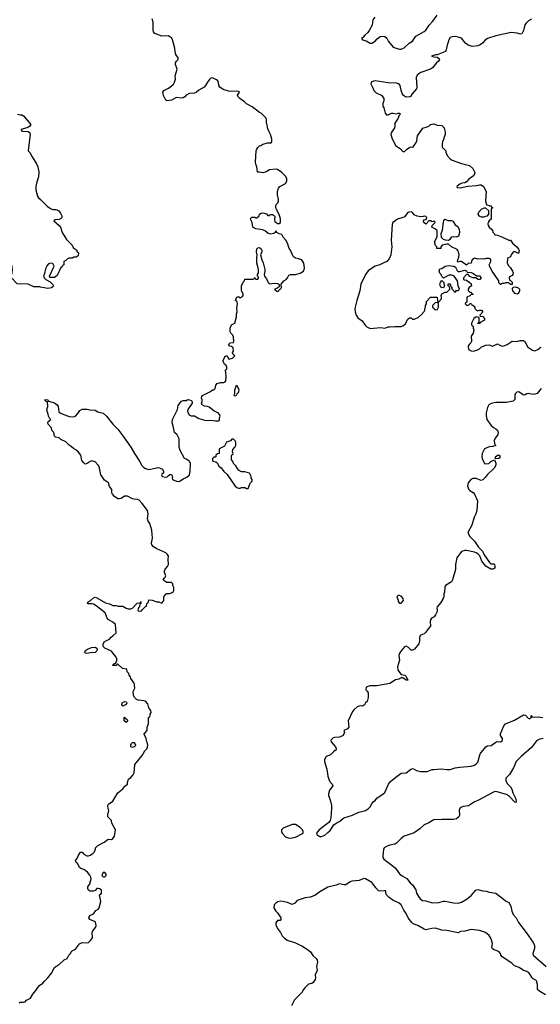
# Model space of a CAD drawing. Header units: inches. Extents: x 2473073 to 2657680, y 705365 to 849016.
# Tile 25 of 151: x 2529744 to 2536137, y 750927 to 763019. Entities that reach past the tile are written whole.
import ezdxf

# ---------------------------------------------------------------- set-up
doc = ezdxf.new("R2010")
doc.units = ezdxf.units.IN
doc.header["$MEASUREMENT"] = 0
for name, color, linetype in [('C5725', 7, 'Continuous'), ('C5726', 7, 'Continuous'), ('C5735', 7, 'Continuous'), ('C5736', 7, 'Continuous')]:
    doc.layers.add(name, color=color, linetype=linetype)

msp = doc.modelspace()

# ---------------------------------------------------------------- linework, layer by layer
at = {"layer": 'C5725', "color": 5}
for points, elevation in [([(2530000, 759736), (2529990, 759738), (2529920, 759740), (2529848, 759772), (2529713, 759773), (2529642, 759850), (2529642, 759890), (2529652, 759908), (2529658, 759950), (2529652, 759970), (2529653, 760000)], 60), ([(2529737, 750943), (2529750, 750955), (2529790, 750951), (2529810, 750956), (2529830, 750976), (2529877, 751003), (2529904, 751050), (2529944, 751096), (2529966, 751134), (2529990, 751161), (2530000, 751167)], 40)]:
    msp.add_lwpolyline(points, dxfattribs=dict(at, elevation=elevation))
at = {"layer": 'C5726', "color": 5, "elevation": 60}
msp.add_lwpolyline([(2529718, 761858), (2529749, 761849), (2529770, 761849), (2529790, 761839), (2529883, 761730), (2529869, 761710), (2529844, 761696), (2529761, 761670), (2529763, 761663), (2529778, 761650), (2529850, 761646), (2529870, 761630), (2529874, 761614), (2529849, 761410), (2529870, 761388), (2529896, 761336), (2529949, 761249), (2529966, 761210), (2529979, 761150), (2529974, 761090), (2529949, 761011), (2529944, 760970), (2529944, 760930), (2529964, 760850), (2529975, 760830), (2530000, 760810)], dxfattribs=at)
at = {"layer": 'C5735', "color": 5}
for points, elevation in [([(2530080, 760000), (2530062, 759958), (2530050, 759902), (2530038, 759870), (2530046, 759850), (2530066, 759830), (2530120, 759800), (2530150, 759766), (2530158, 759750), (2530156, 759744), (2530136, 759724), (2530090, 759718), (2530000, 759736)], 60), ([(2530000, 751167), (2530030, 751185), (2530049, 751211), (2530089, 751251), (2530134, 751310), (2530170, 751378), (2530187, 751393), (2530227, 751413), (2530290, 751471), (2530329, 751491), (2530348, 751530), (2530369, 751551), (2530378, 751570), (2530390, 751582), (2530430, 751602), (2530478, 751670), (2530510, 751685), (2530570, 751681), (2530590, 751686), (2530615, 751710), (2530637, 751743), (2530635, 751810), (2530644, 751830), (2530674, 751870), (2530682, 751890), (2530680, 751920), (2530675, 751935), (2530663, 751943), (2530607, 751967), (2530593, 751990), (2530604, 752016), (2530650, 752038), (2530681, 752079), (2530710, 752096), (2530721, 752110), (2530741, 752190), (2530726, 752270), (2530742, 752278), (2530747, 752293), (2530747, 752327), (2530730, 752346), (2530710, 752348), (2530693, 752347), (2530670, 752326), (2530650, 752318), (2530610, 752318), (2530589, 752329), (2530582, 752350), (2530582, 752370), (2530608, 752410), (2530608, 752430), (2530616, 752444), (2530622, 752470), (2530618, 752490), (2530606, 752514), (2530578, 752550), (2530530, 752582), (2530495, 752595), (2530483, 752603), (2530454, 752654), (2530438, 752670), (2530429, 752691), (2530456, 752724), (2530462, 752750), (2530490, 752794), (2530510, 752794), (2530531, 752771), (2530570, 752751), (2530590, 752751), (2530610, 752758), (2530642, 752778), (2530662, 752798), (2530675, 752830), (2530675, 752850), (2530703, 752877), (2530782, 752918), (2530830, 752954), (2530870, 752952), (2530890, 752962), (2530908, 752990), (2530919, 753070), (2530875, 753150), (2530870, 753186), (2530828, 753230), (2530827, 753267), (2530836, 753284), (2530838, 753310), (2530829, 753329), (2530825, 753370), (2530834, 753386), (2530890, 753422), (2530950, 753522), (2531010, 753572), (2531034, 753606), (2531069, 753630), (2531069, 753650), (2531082, 753690), (2531109, 753711), (2531136, 753744), (2531149, 753770), (2531158, 753870), (2531250, 753982), (2531280, 754040), (2531308, 754070), (2531319, 754110), (2531310, 754146), (2531301, 754161), (2531296, 754196), (2531268, 754250), (2531282, 754258), (2531308, 754290), (2531309, 754331), (2531326, 754370), (2531326, 754450), (2531342, 754458), (2531347, 754473), (2531348, 754490), (2531358, 754510), (2531356, 754536), (2531330, 754566), (2531317, 754617), (2531290, 754649), (2531270, 754655), (2531200, 754660), (2531174, 754674), (2531154, 754694), (2531142, 754722), (2531139, 754770), (2531158, 754810), (2531155, 754850), (2531149, 754870), (2531108, 754930), (2531106, 754950), (2531088, 754968), (2531086, 754990), (2531066, 755010), (2531062, 755042), (2531006, 755050), (2530950, 755106), (2530938, 755102), (2530932, 755088), (2530890, 755086), (2530890, 755094), (2530902, 755098), (2530910, 755114), (2530922, 755118), (2530936, 755144), (2530938, 755170), (2530928, 755190), (2530870, 755262), (2530790, 755299), (2530775, 755315), (2530769, 755330), (2530769, 755350), (2530783, 755377), (2530810, 755396), (2530848, 755410), (2530866, 755434), (2530890, 755451), (2530929, 755490), (2530922, 755590), (2530890, 755619), (2530832, 755652), (2530819, 755670), (2530793, 755733), (2530682, 755822), (2530650, 755839), (2530630, 755844), (2530590, 755844), (2530578, 755850), (2530586, 755870), (2530615, 755885), (2530650, 755918), (2530670, 755926), (2530690, 755919), (2530798, 755858), (2530846, 755846), (2530890, 755823), (2530930, 755825), (2530950, 755818), (2531010, 755816), (2531051, 755791), (2531076, 755784), (2531110, 755782), (2531128, 755792), (2531187, 755853), (2531222, 755858), (2531230, 755874), (2531234, 755870), (2531234, 755850), (2531218, 755842), (2531214, 755810), (2531204, 755796), (2531194, 755770), (2531198, 755758), (2531230, 755754), (2531242, 755758), (2531247, 755773), (2531290, 755814), (2531302, 755818), (2531306, 755850), (2531322, 755858), (2531330, 755894), (2531370, 755892), (2531384, 755884), (2531430, 755871), (2531451, 755871), (2531490, 755854), (2531516, 755884), (2531515, 755930), (2531538, 755962), (2531550, 755971), (2531590, 755972), (2531616, 755984), (2531630, 755994), (2531638, 756010), (2531636, 756044), (2531626, 756070), (2531626, 756090), (2531607, 756107), (2531550, 756108), (2531530, 756118), (2531518, 756130), (2531508, 756150), (2531530, 756174), (2531538, 756190), (2531522, 756230), (2531522, 756250), (2531529, 756270), (2531558, 756302), (2531573, 756327), (2531569, 756390), (2531572, 756430), (2531561, 756450), (2531539, 756470), (2531430, 756521), (2531387, 756547), (2531366, 756570), (2531363, 756590), (2531375, 756650), (2531369, 756750), (2531342, 756830), (2531322, 756862), (2531314, 756890), (2531321, 756950), (2531312, 756990), (2531250, 757077), (2531210, 757117), (2531190, 757125), (2531150, 757129), (2531130, 757136), (2531070, 757167), (2531030, 757169), (2530990, 757139), (2530970, 757134), (2530950, 757135), (2530910, 757162), (2530882, 757190), (2530875, 757210), (2530875, 757250), (2530846, 757286), (2530834, 757330), (2530784, 757364), (2530762, 757402), (2530739, 757430), (2530722, 757530), (2530710, 757548), (2530670, 757588), (2530630, 757602), (2530610, 757595), (2530571, 757569), (2530550, 757562), (2530545, 757565), (2530530, 757575), (2530507, 757607), (2530495, 757670), (2530467, 757707), (2530435, 757735), (2530409, 757750), (2530378, 757778), (2530350, 757795), (2530310, 757834), (2530250, 757865), (2530230, 757882), (2530186, 757890), (2530170, 757906), (2530162, 757950), (2530145, 757970), (2530129, 758009), (2530095, 758050), (2530089, 758070), (2530096, 758084), (2530126, 758110), (2530110, 758126), (2530098, 758150), (2530095, 758175), (2530082, 758210), (2530079, 758230), (2530089, 758270), (2530086, 758326), (2530066, 758330), (2530062, 758342), (2530048, 758350), (2530070, 758354), (2530090, 758351), (2530094, 758334), (2530106, 758334), (2530125, 758325), (2530170, 758313), (2530190, 758302), (2530204, 758290), (2530216, 758270), (2530225, 758205), (2530247, 758187), (2530350, 758147), (2530410, 758143), (2530430, 758151), (2530459, 758181), (2530481, 758219), (2530510, 758235), (2530574, 758234), (2530607, 758227), (2530670, 758223), (2530705, 758205), (2530770, 758186), (2530812, 758150), (2530890, 758050), (2530948, 757990), (2531010, 757910), (2531110, 757770), (2531153, 757693), (2531217, 757597), (2531245, 757545), (2531270, 757521), (2531290, 757506), (2531330, 757496), (2531450, 757518), (2531470, 757512), (2531497, 757497), (2531511, 757471), (2531511, 757449), (2531490, 757438), (2531485, 757430), (2531494, 757410), (2531538, 757402), (2531554, 757406), (2531570, 757422), (2531590, 757432), (2531610, 757432), (2531622, 757410), (2531618, 757390), (2531622, 757370), (2531670, 757351), (2531690, 757348), (2531710, 757351), (2531750, 757381), (2531798, 757402), (2531829, 757430), (2531838, 757470), (2531842, 757570), (2531835, 757590), (2531822, 757602), (2531790, 757622), (2531768, 757630), (2531714, 757730), (2531704, 757770), (2531701, 757870), (2531680, 757920), (2531645, 757950), (2531635, 758010), (2531617, 758070), (2531621, 758110), (2531682, 758230), (2531690, 758282), (2531710, 758311), (2531730, 758332), (2531750, 758342), (2531790, 758342), (2531810, 758354), (2531830, 758352), (2531850, 758342), (2531862, 758330), (2531862, 758310), (2531811, 758230), (2531806, 758210), (2531817, 758177), (2531830, 758162), (2531850, 758152), (2531892, 758152), (2531943, 758123), (2532030, 758097), (2532090, 758101), (2532150, 758092), (2532190, 758094), (2532198, 758102), (2532198, 758130), (2532206, 758150), (2532198, 758170), (2532185, 758185), (2532130, 758217), (2532070, 758261), (2532050, 758269), (2532013, 758273), (2531986, 758290), (2531978, 758310), (2531986, 758330), (2531986, 758350), (2531978, 758370), (2531982, 758390), (2531990, 758402), (2532089, 758451), (2532110, 758472), (2532130, 758474), (2532146, 758490), (2532155, 758530), (2532170, 758552), (2532210, 758562), (2532250, 758562), (2532266, 758570), (2532276, 758584), (2532278, 758630), (2532274, 758694), (2532269, 758710), (2532287, 758733), (2532288, 758750), (2532278, 758770), (2532258, 758790), (2532238, 758830), (2532270, 758892), (2532294, 758890), (2532310, 758854), (2532330, 758854), (2532356, 758864), (2532386, 758890), (2532367, 758907), (2532358, 758930), (2532368, 758950), (2532366, 758990), (2532347, 759007), (2532326, 759010), (2532309, 759030), (2532328, 759052), (2532370, 759054), (2532375, 759070), (2532370, 759126), (2532363, 759143), (2532338, 759170), (2532330, 759186), (2532328, 759230), (2532346, 759270), (2532386, 759290), (2532406, 759370), (2532407, 759407), (2532414, 759430), (2532409, 759470), (2532417, 759530), (2532413, 759553), (2532395, 759570), (2532410, 759612), (2532430, 759618), (2532450, 759602), (2532480, 759620), (2532488, 759630), (2532488, 759650), (2532467, 759693), (2532468, 759750), (2532490, 759794), (2532507, 759813), (2532510, 759834), (2532610, 759834), (2532622, 759838), (2532630, 759854), (2532638, 759838), (2532650, 759834), (2532670, 759834), (2532676, 759844), (2532676, 759856), (2532666, 759870), (2532666, 759890), (2532675, 759910), (2532675, 759945), (2532668, 759988), (2532665, 760000)], 40), ([(2530276, 760000), (2530266, 759990), (2530262, 759978), (2530250, 759974), (2530204, 759876), (2530170, 759851), (2530113, 759853), (2530111, 759870), (2530167, 759990), (2530163, 760000)], 60), ([(2532741, 760000), (2532753, 759953), (2532753, 759927), (2532746, 759890), (2532751, 759871), (2532776, 759836), (2532796, 759790), (2532810, 759776), (2532870, 759785), (2532910, 759779), (2532925, 759770), (2532934, 759750), (2532925, 759735), (2532901, 759719), (2532874, 759710), (2532904, 759684), (2532910, 759682), (2532926, 759690), (2532935, 759705), (2532950, 759714), (2532958, 759730), (2532955, 759770), (2532988, 759812), (2533015, 759830), (2533035, 759850), (2533050, 759882), (2533070, 759891), (2533130, 759891), (2533190, 759906), (2533229, 759930), (2533239, 759950), (2533242, 759970), (2533238, 760000)], 40), ([(2534137, 760000), (2534110, 759992), (2534090, 759981), (2534025, 759935), (2533990, 759890), (2533933, 759770), (2533923, 759690), (2533883, 759570), (2533861, 759470), (2533862, 759430), (2533875, 759390), (2533897, 759357), (2533950, 759322), (2533987, 759267), (2534007, 759247), (2534048, 759228), (2534177, 759237), (2534230, 759231), (2534270, 759245), (2534290, 759245), (2534309, 759251), (2534330, 759246), (2534350, 759251), (2534430, 759251), (2534450, 759258), (2534479, 759281), (2534510, 759342), (2534530, 759358), (2534550, 759358), (2534570, 759342), (2534590, 759342), (2534638, 759362), (2534680, 759400), (2534710, 759434), (2534718, 759450), (2534718, 759470), (2534728, 759490), (2534728, 759510), (2534738, 759530), (2534740, 759560), (2534787, 759613), (2534872, 759612), (2534874, 759570), (2534878, 759558), (2534890, 759554), (2534926, 759590), (2534926, 759610), (2534918, 759630), (2534929, 759651), (2534970, 759674), (2534990, 759674), (2535026, 759710), (2535022, 759742), (2535006, 759750), (2535006, 759770), (2535010, 759774), (2535030, 759774), (2535038, 759738), (2535050, 759734), (2535053, 759713), (2535074, 759690), (2535078, 759678), (2535090, 759674), (2535108, 759692), (2535127, 759693), (2535146, 759710), (2535129, 759749), (2535122, 759810), (2535078, 759870), (2535050, 759882), (2535020, 759880), (2535004, 759876), (2534950, 759846), (2534930, 759866), (2534918, 759890), (2534905, 759905), (2534895, 759930), (2534902, 759958), (2534930, 759965), (2534970, 759991), (2535010, 759999), (2535074, 759990), (2535098, 759978), (2535117, 759937), (2535130, 759925), (2535150, 759925), (2535210, 759942), (2535220, 759940), (2535233, 759933), (2535238, 759918), (2535287, 759913), (2535310, 759905), (2535353, 759873), (2535392, 759872), (2535412, 759850), (2535394, 759830), (2535370, 759828), (2535347, 759847), (2535309, 759849), (2535274, 759866), (2535250, 759888), (2535230, 759888), (2535194, 759850), (2535194, 759830), (2535204, 759824), (2535230, 759818), (2535261, 759801), (2535290, 759774), (2535292, 759750), (2535262, 759730), (2535252, 759710), (2535253, 759693), (2535270, 759674), (2535290, 759674), (2535298, 759658), (2535314, 759650), (2535310, 759646), (2535290, 759646), (2535270, 759626), (2535234, 759610), (2535234, 759550), (2535218, 759542), (2535214, 759530), (2535230, 759514), (2535250, 759514), (2535262, 759518), (2535270, 759534), (2535290, 759534), (2535298, 759518), (2535310, 759514), (2535333, 759493), (2535334, 759470), (2535354, 759450), (2535370, 759442), (2535390, 759452), (2535414, 759450), (2535432, 759430), (2535394, 759390), (2535398, 759378), (2535430, 759374), (2535454, 759350), (2535451, 759329), (2535398, 759302), (2535390, 759286), (2535370, 759286), (2535366, 759290), (2535382, 759298), (2535386, 759310), (2535386, 759350), (2535382, 759362), (2535350, 759368), (2535322, 759350), (2535294, 759290), (2535294, 759270), (2535314, 759250), (2535314, 759230), (2535322, 759210), (2535311, 759169), (2535287, 759133), (2535291, 759069), (2535286, 759050), (2535265, 759030), (2535252, 759010), (2535254, 758970), (2535290, 758951), (2535313, 758947), (2535360, 758960), (2535390, 758978), (2535417, 759003), (2535470, 759023), (2535510, 759026), (2535550, 759011), (2535610, 759038), (2535640, 759020), (2535670, 759011), (2535702, 759018), (2535729, 759031), (2535790, 759071), (2535850, 759065), (2535890, 759079), (2535930, 759081), (2535950, 759062), (2535980, 759000), (2536040, 758960), (2536070, 758951), (2536108, 758970), (2536130, 758991), (2536150, 758998)], 40), ([(2535747, 760000), (2535752, 759990), (2535771, 759971), (2535798, 759930), (2535805, 759910), (2535802, 759890), (2535790, 759878), (2535758, 759862), (2535754, 759850), (2535758, 759818), (2535770, 759814), (2535790, 759794), (2535793, 759767), (2535770, 759766), (2535750, 759786), (2535730, 759788), (2535713, 759787), (2535690, 759778), (2535670, 759778), (2535648, 759768), (2535630, 759786), (2535628, 759810), (2535548, 759930), (2535515, 759990), (2535512, 760000)], 40), ([(2536150, 758488), (2536098, 758430), (2536070, 758419), (2536050, 758417), (2535990, 758428), (2535970, 758424), (2535950, 758412), (2535930, 758409), (2535873, 758450), (2535850, 758446), (2535833, 758430), (2535826, 758414), (2535824, 758356), (2535806, 758334), (2535723, 758317), (2535590, 758319), (2535535, 758305), (2535504, 758290), (2535490, 758258), (2535471, 758190), (2535472, 758152), (2535482, 758110), (2535535, 758035), (2535562, 758010), (2535590, 757996), (2535610, 757978), (2535618, 757942), (2535614, 757926), (2535578, 757870), (2535572, 757850), (2535573, 757813), (2535578, 757798), (2535592, 757790), (2535550, 757778), (2535510, 757775), (2535454, 757750), (2535422, 757690), (2535418, 757650), (2535422, 757630), (2535454, 757570), (2535470, 757565), (2535506, 757570), (2535530, 757592), (2535574, 757614), (2535591, 757571), (2535591, 757550), (2535571, 757510), (2535486, 757430), (2535462, 757398), (2535430, 757368), (2535410, 757358), (2535350, 757384), (2535310, 757385), (2535286, 757370), (2535251, 757330), (2535245, 757290), (2535261, 757250), (2535270, 757238), (2535311, 757211), (2535331, 757191), (2535365, 757110), (2535356, 756990), (2535346, 756950), (2535327, 756910), (2535296, 756810), (2535252, 756730), (2535251, 756710), (2535271, 756670), (2535330, 756615), (2535380, 756540), (2535428, 756490), (2535448, 756448), (2535513, 756353), (2535530, 756338), (2535570, 756335), (2535576, 756330), (2535581, 756310), (2535578, 756290), (2535570, 756278), (2535554, 756270), (2535530, 756269), (2535470, 756309), (2535419, 756370), (2535394, 756434), (2535375, 756455), (2535350, 756470), (2535330, 756478), (2535230, 756501), (2535210, 756501), (2535170, 756489), (2535114, 756410), (2535094, 756330), (2535094, 756266), (2535059, 756141), (2535045, 756115), (2534972, 756070), (2534965, 756050), (2534962, 755990), (2534953, 755967), (2534952, 755932), (2534945, 755910), (2534917, 755863), (2534871, 755810), (2534865, 755790), (2534871, 755771), (2534871, 755750), (2534851, 755710), (2534833, 755687), (2534802, 755670), (2534791, 755650), (2534785, 755630), (2534791, 755570), (2534760, 755540), (2534730, 755498), (2534710, 755478), (2534670, 755462), (2534664, 755456), (2534656, 755430), (2534655, 755390), (2534645, 755355), (2534591, 755289), (2534570, 755278), (2534550, 755278), (2534518, 755310), (2534490, 755324), (2534470, 755315), (2534430, 755269), (2534404, 755230), (2534400, 755210), (2534407, 755153), (2534384, 755070), (2534388, 755030), (2534430, 754978), (2534450, 754971), (2534472, 754970), (2534491, 754951), (2534510, 754908), (2534490, 754909), (2534450, 754938), (2534430, 754935), (2534400, 754920), (2534358, 754910), (2534290, 754867), (2534130, 754836), (2534043, 754837), (2533998, 754822), (2533994, 754790), (2534012, 754772), (2534022, 754750), (2534025, 754730), (2534024, 754696), (2534010, 754646), (2533992, 754628), (2533977, 754603), (2533965, 754595), (2533950, 754589), (2533926, 754594), (2533890, 754582), (2533851, 754549), (2533830, 754522), (2533779, 754410), (2533785, 754330), (2533770, 754308), (2533725, 754290), (2533732, 754270), (2533718, 754230), (2533670, 754209), (2533610, 754202), (2533590, 754195), (2533565, 754170), (2533571, 754150), (2533621, 754090), (2533631, 754070), (2533632, 754050), (2533602, 754030), (2533562, 753990), (2533506, 753970), (2533488, 753932), (2533486, 753910), (2533515, 753815), (2533528, 753730), (2533539, 753690), (2533549, 753669), (2533581, 753630), (2533591, 753610), (2533550, 753557), (2533535, 753510), (2533538, 753490), (2533559, 753439), (2533573, 753370), (2533574, 753330), (2533565, 753215), (2533555, 753185), (2533539, 753161), (2533423, 753070), (2533391, 753030), (2533392, 753012), (2533430, 752987), (2533450, 752988), (2533490, 753004), (2533530, 753035), (2533557, 753063), (2533602, 753130), (2533641, 753159), (2533670, 753171), (2533725, 753215), (2533830, 753248), (2533910, 753288), (2533990, 753307), (2534029, 753330), (2534049, 753350), (2534069, 753390), (2534090, 753418), (2534109, 753431), (2534130, 753458), (2534209, 753510), (2534229, 753530), (2534272, 753630), (2534297, 753663), (2534362, 753718), (2534430, 753765), (2534490, 753771), (2534542, 753810), (2534570, 753821), (2534590, 753815), (2534617, 753797), (2534665, 753785), (2534750, 753784), (2534810, 753809), (2534830, 753812), (2534920, 753820), (2534990, 753810), (2535030, 753812), (2535092, 753832), (2535150, 753841), (2535290, 753850), (2535330, 753865), (2535350, 753879), (2535370, 753902), (2535399, 754001), (2535470, 754090), (2535490, 754101), (2535533, 754107), (2535590, 754147), (2535607, 754153), (2535650, 754151), (2535670, 754163), (2535675, 754170), (2535672, 754190), (2535650, 754230), (2535647, 754250), (2535690, 754346), (2535709, 754370), (2535822, 754418), (2535930, 754483), (2535957, 754477), (2535990, 754442), (2536010, 754434), (2536026, 754450), (2536026, 754474), (2536030, 754474), (2536034, 754466), (2536034, 754454), (2536042, 754458), (2536070, 754454), (2536110, 754459), (2536170, 754451)], 40), ([(2536174, 754190), (2536130, 754182), (2536090, 754161), (2536030, 754081), (2535901, 753970), (2535841, 753910), (2535808, 753830), (2535758, 753750), (2535716, 753704), (2535714, 753670), (2535734, 753634), (2535770, 753597), (2535786, 753570), (2535802, 753522), (2535838, 753450), (2535842, 753410), (2535834, 753406), (2535824, 753410), (2535760, 753480), (2535722, 753502), (2535590, 753542), (2535570, 753536), (2535371, 753429), (2535330, 753413), (2535256, 753364), (2535190, 753356), (2535170, 753346), (2535150, 753330), (2535141, 753310), (2535144, 753250), (2535138, 753230), (2535110, 753204), (2535070, 753195), (2534930, 753197), (2534829, 753191), (2534770, 753157), (2534710, 753130), (2534659, 753081), (2534588, 753032), (2534467, 752993), (2534430, 752963), (2534373, 752907), (2534350, 752895), (2534290, 752883), (2534256, 752870), (2534221, 752850), (2534211, 752829), (2534202, 752750), (2534205, 752730), (2534216, 752710), (2534316, 752636), (2534358, 752598), (2534409, 752529), (2534443, 752503), (2534470, 752490), (2534497, 752470), (2534539, 752419), (2534570, 752396), (2534610, 752331), (2534619, 752290), (2534640, 752250), (2534662, 752222), (2534690, 752202), (2534730, 752196), (2534810, 752174), (2534890, 752178), (2534950, 752192), (2534970, 752192), (2535070, 752174), (2535130, 752170), (2535170, 752183), (2535238, 752222), (2535291, 752269), (2535346, 752330), (2535370, 752337), (2535430, 752320), (2535477, 752317), (2535510, 752305), (2535590, 752290), (2535683, 752223), (2535710, 752196), (2535750, 752178), (2535775, 752130), (2535787, 752070), (2535804, 752030), (2535839, 751990), (2535870, 751930), (2535962, 751810), (2536050, 751684), (2536068, 751650), (2536068, 751612), (2536044, 751550), (2536051, 751530), (2536210, 751390)], 40), ([(2536202, 751042), (2536130, 751082), (2536105, 751110), (2536101, 751130), (2536104, 751170), (2536090, 751214), (2536083, 751223), (2536050, 751238), (2536037, 751250), (2536013, 751293), (2535995, 751315), (2535970, 751330), (2535930, 751341), (2535879, 751379), (2535821, 751401), (2535789, 751430), (2535670, 751509), (2535653, 751530), (2535649, 751550), (2535630, 751575), (2535570, 751594), (2535550, 751609), (2535543, 751630), (2535550, 751670), (2535548, 751690), (2535535, 751730), (2535510, 751770), (2535463, 751810), (2535392, 751832), (2535290, 751847), (2535210, 751824), (2535159, 751821), (2535130, 751806), (2535110, 751807), (2534990, 751835), (2534930, 751838), (2534850, 751860), (2534804, 751856), (2534730, 751840), (2534710, 751848), (2534633, 751893), (2534577, 751917), (2534560, 751930), (2534515, 751990), (2534490, 752042), (2534462, 752082), (2534427, 752150), (2534403, 752170), (2534326, 752206), (2534280, 752240), (2534249, 752270), (2534241, 752290), (2534239, 752319), (2534222, 752322), (2534170, 752317), (2534150, 752322), (2534116, 752356), (2534090, 752399), (2534070, 752422), (2533990, 752467), (2533970, 752472), (2533913, 752447), (2533823, 752437), (2533804, 752430), (2533750, 752396), (2533730, 752393), (2533670, 752405), (2533630, 752390), (2533530, 752367), (2533430, 752307), (2533370, 752262), (2533310, 752241), (2533250, 752233), (2533150, 752202), (2533122, 752170), (2533090, 752154), (2533035, 752175), (2532950, 752193), (2532915, 752185), (2532891, 752169), (2532871, 752149), (2532867, 752110), (2532890, 752071), (2532911, 752050), (2532952, 751990), (2532952, 751968), (2532942, 751958), (2532910, 751955), (2532891, 751929), (2532890, 751902), (2532910, 751857), (2532946, 751810), (2532967, 751767), (2532996, 751737), (2533030, 751716), (2533130, 751683), (2533190, 751651), (2533210, 751645), (2533290, 751593), (2533315, 751570), (2533346, 751526), (2533386, 751490), (2533399, 751470), (2533403, 751450), (2533391, 751390), (2533397, 751343), (2533371, 751290), (2533376, 751250), (2533371, 751230), (2533350, 751195), (2533330, 751181), (2533290, 751174), (2533247, 751130), (2533231, 751110), (2533211, 751070), (2533118, 750982), (2533081, 750910)], 40)]:
    msp.add_lwpolyline(points, dxfattribs=dict(at, elevation=elevation))
at = {"layer": 'C5735', "color": 5, "elevation": 40}
for points in [[(2534950, 759726), (2534926, 759730), (2534910, 759746), (2534903, 759763), (2534910, 759794), (2534930, 759814), (2534952, 759792), (2534953, 759773), (2534962, 759750)], [(2535850, 759648), (2535830, 759658), (2535802, 759690), (2535795, 759710), (2535798, 759722), (2535810, 759734), (2535837, 759737), (2535865, 759725), (2535882, 759710), (2535882, 759690), (2535872, 759668), (2535864, 759656)], [(2534850, 759546), (2534814, 759510), (2534814, 759490), (2534834, 759470), (2534838, 759458), (2534870, 759454), (2534886, 759490), (2534886, 759530), (2534882, 759542)], [(2532410, 758526), (2532398, 758522), (2532393, 758507), (2532384, 758464), (2532382, 758430), (2532374, 758410), (2532390, 758394), (2532430, 758442), (2532439, 758470), (2532433, 758493)], [(2532370, 757866), (2532350, 757866), (2532332, 757848), (2532282, 757830), (2532258, 757782), (2532194, 757750), (2532194, 757690), (2532173, 757687), (2532154, 757670), (2532154, 757650), (2532150, 757646), (2532130, 757646), (2532114, 757630), (2532114, 757610), (2532118, 757598), (2532154, 757590), (2532172, 757572), (2532190, 757534), (2532217, 757517), (2532250, 757472), (2532294, 757434), (2532390, 757292), (2532410, 757272), (2532430, 757265), (2532450, 757265), (2532470, 757272), (2532510, 757272), (2532530, 757262), (2532550, 757262), (2532574, 757326), (2532598, 757350), (2532598, 757370), (2532588, 757390), (2532588, 757410), (2532566, 757450), (2532510, 757466), (2532468, 757468), (2532430, 757486), (2532400, 757540), (2532368, 757570), (2532367, 757587), (2532347, 757613), (2532347, 757667), (2532350, 757674), (2532362, 757678), (2532366, 757690), (2532358, 757710), (2532360, 757740), (2532390, 757774), (2532398, 757790), (2532398, 757830), (2532390, 757846)], [(2535586, 757626), (2535588, 757650), (2535610, 757672), (2535632, 757672), (2535640, 757660), (2535640, 757640), (2535630, 757628)], [(2534410, 755948), (2534393, 755947), (2534374, 755930), (2534392, 755892), (2534393, 755873), (2534410, 755854), (2534430, 755854), (2534456, 755884), (2534454, 755910), (2534430, 755938)], [(2530570, 755233), (2530550, 755239), (2530543, 755250), (2530553, 755270), (2530579, 755290), (2530627, 755307), (2530670, 755311), (2530683, 755303), (2530695, 755290), (2530693, 755267), (2530670, 755247), (2530610, 755243)], [(2531010, 754588), (2530998, 754610), (2531004, 754630), (2531030, 754645), (2531050, 754642), (2531057, 754637), (2531062, 754630), (2531052, 754610)], [(2531050, 754388), (2531028, 754408), (2531028, 754452), (2531034, 754450), (2531038, 754438), (2531050, 754434), (2531072, 754410)], [(2531130, 754082), (2531108, 754090), (2531108, 754110), (2531118, 754130), (2531130, 754142), (2531150, 754142), (2531158, 754130), (2531165, 754110), (2531162, 754098), (2531150, 754088)], [(2533130, 753133), (2533090, 753133), (2532981, 753090), (2532961, 753070), (2532958, 753050), (2532966, 753030), (2533010, 752984), (2533042, 752970), (2533070, 752968), (2533130, 752978), (2533217, 753023), (2533224, 753030), (2533226, 753050), (2533218, 753070), (2533190, 753098)], [(2530790, 752546), (2530770, 752546), (2530752, 752510), (2530770, 752492), (2530790, 752492), (2530808, 752510), (2530807, 752527)]]:
    msp.add_lwpolyline(points, close=True, dxfattribs=at)
at = {"layer": 'C5736', "color": 5}
for points, elevation in [([(2533238, 760000), (2533234, 760030), (2533209, 760069), (2533170, 760084), (2533130, 760090), (2533117, 760097), (2533099, 760119), (2533070, 760188), (2533054, 760210), (2533033, 760273), (2533014, 760310), (2532979, 760350), (2532962, 760382), (2532929, 760389), (2532904, 760404), (2532890, 760426), (2532877, 760403), (2532865, 760395), (2532830, 760384), (2532795, 760395), (2532763, 760423), (2532730, 760439), (2532646, 760450), (2532609, 760470), (2532598, 760530), (2532578, 760570), (2532590, 760592), (2532630, 760592), (2532644, 760584), (2532656, 760584), (2532686, 760610), (2532689, 760631), (2532710, 760642), (2532730, 760645), (2532775, 760635), (2532790, 760614), (2532810, 760614), (2532818, 760622), (2532830, 760625), (2532850, 760625), (2532860, 760620), (2532872, 760610), (2532877, 760597), (2532872, 760570), (2532878, 760538), (2532890, 760534), (2532910, 760514), (2532930, 760514), (2532946, 760530), (2532948, 760570), (2532942, 760590), (2532930, 760626), (2532894, 760694), (2532889, 760711), (2532889, 760730), (2532895, 760750), (2532915, 760770), (2532922, 760790), (2532922, 760810), (2532909, 760870), (2532909, 760910), (2532924, 760950), (2532939, 760970), (2533010, 761007), (2533025, 761035), (2533024, 761070), (2533010, 761099), (2532963, 761143), (2532910, 761179), (2532890, 761183), (2532810, 761175), (2532770, 761149), (2532730, 761139), (2532690, 761148), (2532670, 761146), (2532666, 761150), (2532658, 761210), (2532643, 761243), (2532639, 761270), (2532649, 761410), (2532657, 761430), (2532670, 761451), (2532689, 761470), (2532705, 761475), (2532730, 761491), (2532790, 761506), (2532833, 761507), (2532840, 761520), (2532842, 761550), (2532824, 761610), (2532802, 761650), (2532789, 761689), (2532784, 761730), (2532774, 761750), (2532774, 761790), (2532769, 761810), (2532710, 761869), (2532690, 761879), (2532599, 761950), (2532530, 761984), (2532503, 762010), (2532446, 762050), (2532426, 762070), (2532419, 762090), (2532443, 762130), (2532436, 762136), (2532410, 762143), (2532350, 762139), (2532310, 762143), (2532243, 762163), (2532202, 762190), (2532191, 762210), (2532187, 762247), (2532177, 762270), (2532161, 762281), (2532110, 762303), (2532090, 762301), (2532070, 762279), (2532049, 762251), (2532028, 762210), (2532011, 762190), (2531946, 762154), (2531910, 762126), (2531890, 762116), (2531830, 762112), (2531790, 762090), (2531771, 762070), (2531750, 762061), (2531730, 762057), (2531670, 762063), (2531610, 762030), (2531550, 762021), (2531537, 762030), (2531510, 762088), (2531502, 762130), (2531513, 762150), (2531570, 762178), (2531600, 762200), (2531632, 762228), (2531647, 762250), (2531656, 762290), (2531655, 762330), (2531677, 762410), (2531657, 762470), (2531659, 762490), (2531669, 762510), (2531689, 762530), (2531689, 762550), (2531661, 762590), (2531652, 762630), (2531650, 762670), (2531622, 762770), (2531611, 762791), (2531590, 762810), (2531570, 762820), (2531490, 762817), (2531405, 762850), (2531389, 762870), (2531385, 762890), (2531384, 762990), (2531373, 763030)], 40), ([(2534105, 763050), (2534081, 763019), (2534071, 762950), (2534035, 762885), (2534018, 762862), (2533981, 762830), (2533959, 762801), (2533942, 762790), (2533954, 762770), (2533998, 762758), (2534050, 762731), (2534070, 762731), (2534110, 762756), (2534135, 762785), (2534169, 762811), (2534190, 762815), (2534230, 762811), (2534254, 762794), (2534275, 762750), (2534330, 762680), (2534390, 762659), (2534410, 762655), (2534430, 762658), (2534466, 762674), (2534528, 762732), (2534570, 762755), (2534610, 762816), (2534710, 762875), (2534730, 762891), (2534772, 762950), (2534819, 763001), (2534870, 763075)], 40), ([(2536030, 763025), (2535994, 763006), (2535962, 762978), (2535946, 762954), (2535933, 762887), (2535910, 762845), (2535890, 762841), (2535853, 762853), (2535781, 762861), (2535590, 762821), (2535490, 762786), (2535457, 762763), (2535428, 762730), (2535399, 762710), (2535370, 762699), (2535310, 762691), (2535290, 762693), (2535250, 762707), (2535220, 762730), (2535170, 762790), (2535130, 762806), (2535090, 762812), (2535050, 762810), (2535030, 762801), (2535013, 762770), (2534989, 762691), (2534983, 762650), (2534972, 762630), (2534910, 762602), (2534870, 762589), (2534850, 762589), (2534803, 762570), (2534830, 762561), (2534870, 762559), (2534888, 762548), (2534901, 762530), (2534887, 762510), (2534863, 762490), (2534813, 762427), (2534788, 762412), (2534672, 762370), (2534644, 762356), (2534624, 762336), (2534611, 762310), (2534621, 762190), (2534618, 762170), (2534562, 762110), (2534544, 762076), (2534534, 762070), (2534489, 762069), (2534475, 762075), (2534454, 762094), (2534445, 762105), (2534429, 762150), (2534417, 762210), (2534410, 762222), (2534398, 762230), (2534370, 762238), (2534270, 762243), (2534110, 762266), (2534090, 762265), (2534061, 762250), (2534056, 762230), (2534078, 762190), (2534092, 762150), (2534121, 762121), (2534190, 762086), (2534218, 762050), (2534217, 762023), (2534205, 761990), (2534205, 761955), (2534215, 761935), (2534232, 761870), (2534250, 761852), (2534270, 761852), (2534310, 761871), (2534330, 761871), (2534370, 761862), (2534390, 761872), (2534412, 761870), (2534412, 761850), (2534401, 761839), (2534391, 761810), (2534352, 761750), (2534351, 761710), (2534345, 761690), (2534305, 761630), (2534302, 761610), (2534317, 761557), (2534362, 761470), (2534415, 761435), (2534450, 761402), (2534470, 761402), (2534498, 761430), (2534530, 761451), (2534550, 761458), (2534570, 761452), (2534580, 761460), (2534615, 761510), (2534622, 761530), (2534629, 761591), (2534695, 761685), (2534750, 761702), (2534770, 761712), (2534790, 761732), (2534830, 761738), (2534870, 761725), (2534930, 761718), (2534950, 761698), (2534956, 761690), (2534970, 761634), (2534971, 761610), (2534952, 761570), (2534951, 761550), (2534938, 761522), (2534931, 761490), (2534932, 761452), (2534976, 761410), (2534978, 761390), (2534992, 761350), (2535032, 761310), (2535055, 761295), (2535171, 761251), (2535268, 761228), (2535310, 761190), (2535331, 761150), (2535334, 761130), (2535319, 761101), (2535259, 761061), (2535230, 761029), (2535210, 761015), (2535174, 761010), (2535150, 760999), (2535112, 760970), (2535118, 760958), (2535155, 760955), (2535246, 760974), (2535350, 760981), (2535390, 760990), (2535412, 760990), (2535441, 760970), (2535471, 760910), (2535465, 760790), (2535473, 760767), (2535473, 760753), (2535484, 760744), (2535513, 760733), (2535532, 760732), (2535538, 760718), (2535554, 760710), (2535538, 760702), (2535534, 760690), (2535534, 760570), (2535510, 760548), (2535498, 760530), (2535492, 760510), (2535498, 760490), (2535510, 760472), (2535544, 760444), (2535552, 760430), (2535554, 760410), (2535574, 760390), (2535578, 760378), (2535610, 760372), (2535674, 760350), (2535753, 760313), (2535770, 760312), (2535795, 760275), (2535851, 760230), (2535870, 760202), (2535876, 760184), (2535871, 760149), (2535830, 760168), (2535810, 760168), (2535800, 760160), (2535778, 760130), (2535770, 760108), (2535734, 760090), (2535732, 760030), (2535747, 760000)], 40), ([(2530000, 760810), (2530010, 760802), (2530082, 760730), (2530121, 760701), (2530150, 760689), (2530190, 760689), (2530210, 760681), (2530224, 760670), (2530250, 760635), (2530261, 760610), (2530261, 760590), (2530257, 760583), (2530230, 760567), (2530178, 760562), (2530164, 760550), (2530231, 760491), (2530247, 760470), (2530264, 760404), (2530320, 760320), (2530388, 760250), (2530403, 760223), (2530423, 760203), (2530446, 760190), (2530446, 760170), (2530462, 760162), (2530466, 760150), (2530462, 760118), (2530436, 760104), (2530410, 760102), (2530390, 760092), (2530346, 760090), (2530330, 760082), (2530310, 760062), (2530286, 760050), (2530286, 760010), (2530276, 760000)], 60), ([(2535512, 760000), (2535508, 760010), (2535528, 760050), (2535528, 760070), (2535520, 760080), (2535510, 760088), (2535490, 760088), (2535473, 760087), (2535450, 760078), (2535410, 760084), (2535370, 760079), (2535330, 760089), (2535316, 760084), (2535302, 760070), (2535292, 760050), (2535290, 760028), (2535250, 760026), (2535230, 760006), (2535170, 760049), (2535150, 760049), (2535130, 760042), (2535122, 760050), (2535124, 760070), (2535139, 760101), (2535141, 760130), (2535139, 760150), (2535124, 760184), (2535115, 760195), (2535045, 760230), (2535010, 760262), (2534990, 760264), (2534934, 760250), (2534914, 760230), (2534914, 760210), (2534910, 760208), (2534866, 760210), (2534866, 760230), (2534850, 760246), (2534838, 760290), (2534869, 760351), (2534869, 760429), (2534850, 760448), (2534806, 760470), (2534808, 760492), (2534846, 760530), (2534842, 760542), (2534830, 760546), (2534810, 760538), (2534790, 760548), (2534770, 760548), (2534730, 760506), (2534709, 760530), (2534702, 760550), (2534710, 760562), (2534735, 760565), (2534742, 760590), (2534730, 760602), (2534710, 760608), (2534699, 760601), (2534670, 760597), (2534627, 760607), (2534590, 760624), (2534570, 760652), (2534550, 760658), (2534523, 760657), (2534510, 760649), (2534470, 760599), (2534451, 760589), (2534382, 760570), (2534326, 760530), (2534318, 760502), (2534307, 760310), (2534316, 760230), (2534301, 760130), (2534280, 760080), (2534251, 760049), (2534155, 760005), (2534137, 760000)], 40), ([(2532665, 760000), (2532655, 760030), (2532655, 760085), (2532662, 760130), (2532653, 760170), (2532657, 760203), (2532670, 760218), (2532690, 760221), (2532710, 760206), (2532719, 760190), (2532718, 760170), (2532701, 760130), (2532717, 760070), (2532733, 760033), (2532741, 760000)], 40), ([(2530163, 760000), (2530157, 760017), (2530146, 760026), (2530130, 760030), (2530100, 760020), (2530080, 760000)], 60)]:
    msp.add_lwpolyline(points, dxfattribs=dict(at, elevation=elevation))
at = {"layer": 'C5736', "color": 5, "elevation": 40}
for points in [[(2535470, 760706), (2535450, 760706), (2535414, 760690), (2535373, 760647), (2535372, 760630), (2535382, 760610), (2535390, 760605), (2535410, 760598), (2535450, 760598), (2535470, 760605), (2535488, 760612), (2535506, 760630), (2535506, 760670)], [(2534970, 760565), (2534947, 760553), (2534943, 760537), (2534931, 760431), (2534917, 760390), (2534919, 760350), (2534944, 760324), (2534970, 760314), (2535009, 760311), (2535030, 760322), (2535050, 760352), (2535070, 760356), (2535110, 760351), (2535135, 760365), (2535149, 760409), (2535144, 760444), (2535129, 760469), (2535102, 760490), (2535070, 760539), (2535050, 760549), (2535030, 760547), (2535008, 760550)]]:
    msp.add_lwpolyline(points, close=True, dxfattribs=at)

doc.saveas('drawing.dxf')
